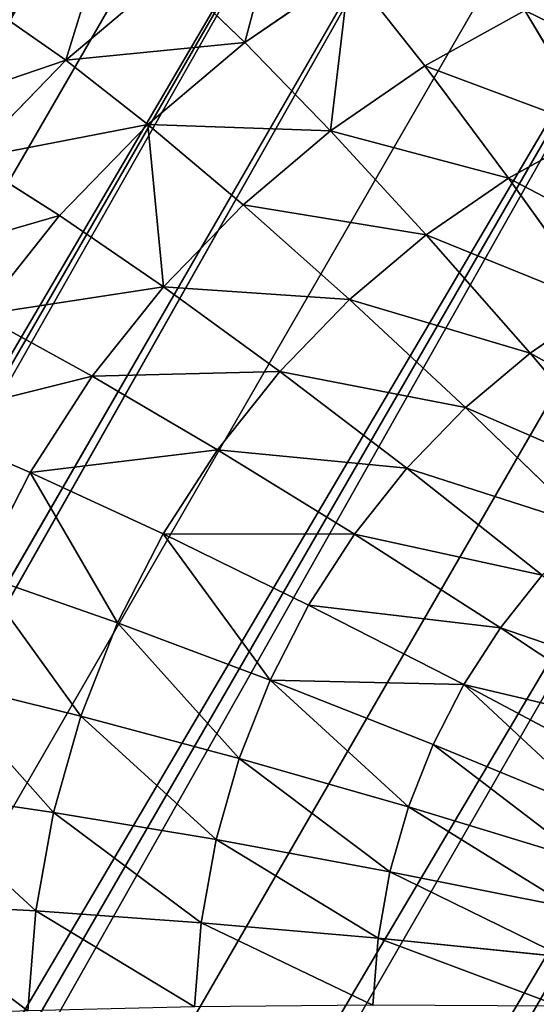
# Model space of a CAD drawing. Extents: x 34 to 1129, y -19 to 489.
# Tile 192 of 237: x 388.52 to 392.7, y 424.7 to 432.67. Entities that reach past the tile are written whole.
import ezdxf

# ---------------------------------------------------------------- set-up
doc = ezdxf.new("R2010")
doc.units = 0
doc.layers.get('0').update_dxf_attribs({"color": 13, "linetype": 'CONTINUOUS'})

# ---------------------------------------------------------------- blocks, each defined once
blk = doc.blocks.new('GROUP_6')
for p, q in [((15.1366, 7.8417, 0.9134), (14.5671, 9.2166, 0.4089)), ((14.6207, 7.6571, 0.9134), (14.1887, 9.0812, 0.4089)), ((14.0892, 7.524, 0.9134), (13.7989, 8.9836, 0.4089)), ((12.4527, 7.4436, 0.9134), (12.5986, 8.9246, 0.4089)), ((13, 7.4167, 0.9134), (13, 8.9049, 0.4089)), ((13.5473, 7.4436, 0.9134), (13.4014, 8.9246, 0.4089)), ((15.6319, 8.076, 0.9134), (15.1366, 7.8417, 0.9134)), ((0.9896, 8.0251, 12), (0.9896, 8.0251, 1118)), ((10.324, 6.5395, 1.6077), (10.8634, 7.8417, 0.9134)), ((15.1366, 7.8417, 0.9134), (14.6207, 7.6571, 0.9134)), ((15.676, 6.5395, 1.6077), (15.1366, 7.8417, 0.9134)), ((10.9701, 6.3083, 1.6077), (11.3793, 7.6571, 0.9134)), ((14.6207, 7.6571, 0.9134), (14.0892, 7.524, 0.9134)), ((15.0299, 6.3083, 1.6077), (14.6207, 7.6571, 0.9134)), ((11.6358, 6.1416, 1.6077), (11.9108, 7.524, 0.9134)), ((12.4527, 7.4436, 0.9134), (11.9108, 7.524, 0.9134)), ((14.0892, 7.524, 0.9134), (13.5473, 7.4436, 0.9134)), ((14.3642, 6.1416, 1.6077), (14.0892, 7.524, 0.9134)), ((12.3146, 6.0409, 1.6077), (12.4527, 7.4436, 0.9134)), ((13, 7.4167, 0.9134), (12.4527, 7.4436, 0.9134)), ((13.5473, 7.4436, 0.9134), (13, 7.4167, 0.9134)), ((13, 6.0072, 1.6077), (13, 7.4167, 0.9134)), ((13.6854, 6.0409, 1.6077), (13.5473, 7.4436, 0.9134)), ((1.535, 6.8718, 12), (1.535, 6.8718, 1118)), ((9.0877, 5.6805, 2.4798), (9.7036, 6.8329, 1.6077)), ((10.324, 6.5395, 1.6077), (9.7036, 6.8329, 1.6077)), ((16.2964, 6.8329, 1.6077), (15.676, 6.5395, 1.6077)), ((9.8239, 5.3323, 2.4798), (10.324, 6.5395, 1.6077)), ((10.9701, 6.3083, 1.6077), (10.324, 6.5395, 1.6077)), ((15.676, 6.5395, 1.6077), (15.0299, 6.3083, 1.6077)), ((16.1761, 5.3323, 2.4798), (15.676, 6.5395, 1.6077)), ((10.5908, 5.0579, 2.4798), (10.9701, 6.3083, 1.6077)), ((11.6358, 6.1416, 1.6077), (10.9701, 6.3083, 1.6077)), ((15.0299, 6.3083, 1.6077), (14.3642, 6.1416, 1.6077)), ((15.4092, 5.0579, 2.4798), (15.0299, 6.3083, 1.6077)), ((11.3809, 4.86, 2.4798), (11.6358, 6.1416, 1.6077)), ((12.3146, 6.0409, 1.6077), (11.6358, 6.1416, 1.6077)), ((14.3642, 6.1416, 1.6077), (13.6854, 6.0409, 1.6077)), ((14.6191, 4.86, 2.4798), (14.3642, 6.1416, 1.6077)), ((7.7326, 5.1168, 3.5147), (8.3891, 6.0992, 2.4798)), ((9.0877, 5.6805, 2.4798), (8.3891, 6.0992, 2.4798)), ((12.1865, 4.7405, 2.4798), (12.3146, 6.0409, 1.6077)), ((13, 6.0072, 1.6077), (12.3146, 6.0409, 1.6077)), ((13.6854, 6.0409, 1.6077), (13, 6.0072, 1.6077)), ((13, 4.7005, 2.4798), (13, 6.0072, 1.6077)), ((13.8135, 4.7405, 2.4798), (13.6854, 6.0409, 1.6077)), ((2.1909, 5.7776, 12), (2.1909, 5.7776, 1118)), ((8.5307, 4.6385, 3.5147), (9.0877, 5.6805, 2.4798)), ((9.8239, 5.3323, 2.4798), (9.0877, 5.6805, 2.4798)), ((16.9123, 5.6805, 2.4798), (16.1761, 5.3323, 2.4798)), ((9.3718, 4.2407, 3.5147), (9.8239, 5.3323, 2.4798)), ((10.5908, 5.0579, 2.4798), (9.8239, 5.3323, 2.4798)), ((16.1761, 5.3323, 2.4798), (15.4092, 5.0579, 2.4798)), ((16.6282, 4.2407, 3.5147), (16.1761, 5.3323, 2.4798)), ((8.5307, 4.6385, 3.5147), (7.7326, 5.1168, 3.5147)), ((10.2478, 3.9272, 3.5147), (10.5908, 5.0579, 2.4798)), ((11.3809, 4.86, 2.4798), (10.5908, 5.0579, 2.4798)), ((15.4092, 5.0579, 2.4798), (14.6191, 4.86, 2.4798)), ((15.7522, 3.9272, 3.5147), (15.4092, 5.0579, 2.4798)), ((11.1503, 3.7011, 3.5147), (11.3809, 4.86, 2.4798)), ((12.1865, 4.7405, 2.4798), (11.3809, 4.86, 2.4798)), ((14.6191, 4.86, 2.4798), (13.8135, 4.7405, 2.4798)), ((14.8497, 3.7011, 3.5147), (14.6191, 4.86, 2.4798)), ((2.9509, 4.7529, 12), (2.9509, 4.7529, 1118)), ((12.0707, 3.5646, 3.5147), (12.1865, 4.7405, 2.4798)), ((13, 4.7005, 2.4798), (12.1865, 4.7405, 2.4798)), ((13.8135, 4.7405, 2.4798), (13, 4.7005, 2.4798)), ((13.9293, 3.5646, 3.5147), (13.8135, 4.7405, 2.4798)), ((8.0422, 3.7246, 4.6949), (8.5307, 4.6385, 3.5147)), ((9.3718, 4.2407, 3.5147), (8.5307, 4.6385, 3.5147)), ((13, 3.519, 3.5147), (13, 4.7005, 2.4798)), ((8.9752, 3.2833, 4.6949), (9.3718, 4.2407, 3.5147)), ((10.2478, 3.9272, 3.5147), (9.3718, 4.2407, 3.5147)), ((9.947, 2.9356, 4.6949), (10.2478, 3.9272, 3.5147)), ((11.1503, 3.7011, 3.5147), (10.2478, 3.9272, 3.5147)), ((3.8076, 3.8076, 12), (3.8076, 3.8076, 1118)), ((8.9752, 3.2833, 4.6949), (8.0422, 3.7246, 4.6949)), ((10.9482, 2.6848, 4.6949), (11.1503, 3.7011, 3.5147)), ((12.0707, 3.5646, 3.5147), (11.1503, 3.7011, 3.5147)), ((11.9691, 2.5334, 4.6949), (12.0707, 3.5646, 3.5147)), ((13, 3.519, 3.5147), (12.0707, 3.5646, 3.5147)), ((13.9293, 3.5646, 3.5147), (13, 3.519, 3.5147)), ((13, 2.4828, 4.6949), (13, 3.519, 3.5147)), ((8.6411, 2.4767, 6), (8.9752, 3.2833, 4.6949)), ((9.947, 2.9356, 4.6949), (8.9752, 3.2833, 4.6949)), ((4.7529, 2.9509, 12), (4.7529, 2.9509, 1118)), ((9.6936, 2.1001, 6), (9.947, 2.9356, 4.6949)), ((10.9482, 2.6848, 4.6949), (9.947, 2.9356, 4.6949)), ((10.7778, 1.8285, 6), (10.9482, 2.6848, 4.6949)), ((11.9691, 2.5334, 4.6949), (10.9482, 2.6848, 4.6949)), ((9.6936, 2.1001, 6), (8.6411, 2.4767, 6)), ((5.7776, 2.1909, 12), (5.7776, 2.1909, 1118)), ((9.4918, 1.4349, 7.4078), (9.6936, 2.1001, 6)), ((10.7778, 1.8285, 6), (9.6936, 2.1001, 6))]:
    blk.add_line(p, q)
mesh = blk.add_polyface()
corners = [(4.7529, 23.0491, 1118), (5.7776, 23.8091, 12), (4.7529, 23.0491, 12), (5.7776, 23.8091, 1118)]
mesh.append_faces([[corners[k] for k in face] for face in [(0, 1, 2), (1, 0, 3)]], dxfattribs={"vtx0": -1})
mesh = blk.add_polyface()
corners = [(3.8076, 22.1924, 12), (4.7529, 23.0491, 1118), (4.7529, 23.0491, 12), (3.8076, 22.1924, 1118)]
mesh.append_faces([[corners[k] for k in face] for face in [(0, 1, 2), (1, 0, 3)]], dxfattribs={"vtx0": -1})
mesh = blk.add_polyface()
corners = [(2.9509, 21.2471, 1118), (3.8076, 22.1924, 12), (2.9509, 21.2471, 12), (3.8076, 22.1924, 1118)]
mesh.append_faces([[corners[k] for k in face] for face in [(0, 1, 2), (1, 0, 3)]], dxfattribs={"vtx0": -1})
mesh = blk.add_polyface()
corners = [(2.1909, 20.2224, 1118), (2.9509, 21.2471, 12), (2.1909, 20.2224, 12), (2.9509, 21.2471, 1118)]
mesh.append_faces([[corners[k] for k in face] for face in [(0, 1, 2), (1, 0, 3)]], dxfattribs={"vtx0": -1})
mesh = blk.add_polyface()
corners = [(1.535, 19.1282, 1118), (2.1909, 20.2224, 12), (1.535, 19.1282, 12), (2.1909, 20.2224, 1118)]
mesh.append_faces([[corners[k] for k in face] for face in [(0, 1, 2), (1, 0, 3)]], dxfattribs={"vtx0": -1})
mesh = blk.add_polyface()
corners = [(0.9896, 17.9749, 1118), (1.535, 19.1282, 12), (0.9896, 17.9749, 12), (1.535, 19.1282, 1118)]
mesh.append_faces([[corners[k] for k in face] for face in [(0, 1, 2), (1, 0, 3)]], dxfattribs={"vtx0": -1})
mesh = blk.add_polyface()
corners = [(0.9896, 17.9749, 1118), (0.5598, 16.7737, 12), (0.5598, 16.7737, 1118), (0.9896, 17.9749, 12)]
mesh.append_faces([[corners[k] for k in face] for face in [(0, 1, 2), (1, 0, 3)]], dxfattribs={"vtx0": -1})
mesh = blk.add_polyface()
corners = [(0.2498, 15.5362, 1118), (0.5598, 16.7737, 12), (0.2498, 15.5362, 12), (0.5598, 16.7737, 1118)]
mesh.append_faces([[corners[k] for k in face] for face in [(0, 1, 2), (1, 0, 3)]], dxfattribs={"vtx0": -1})
mesh = blk.add_polyface()
corners = [(0.0626, 14.2742, 1118), (0.2498, 15.5362, 12), (0.0626, 14.2742, 12), (0.2498, 15.5362, 1118)]
mesh.append_faces([[corners[k] for k in face] for face in [(0, 1, 2), (1, 0, 3)]], dxfattribs={"vtx0": -1})
mesh = blk.add_polyface()
corners = [(0, 13, 1118), (0.0626, 14.2742, 12), (0, 13, 12), (0.0626, 14.2742, 1118)]
mesh.append_faces([[corners[k] for k in face] for face in [(0, 1, 2), (1, 0, 3)]], dxfattribs={"vtx0": -1})
mesh = blk.add_polyface()
corners = [(0.0626, 11.7258, 1118), (0, 13, 12), (0.0626, 11.7258, 12), (0, 13, 1118)]
mesh.append_faces([[corners[k] for k in face] for face in [(0, 1, 2), (1, 0, 3)]], dxfattribs={"vtx0": -1})
mesh = blk.add_polyface()
corners = [(0.2498, 10.4638, 1118), (0.0626, 11.7258, 12), (0.2498, 10.4638, 12), (0.0626, 11.7258, 1118)]
mesh.append_faces([[corners[k] for k in face] for face in [(0, 1, 2), (1, 0, 3)]], dxfattribs={"vtx0": -1})
mesh = blk.add_polyface()
corners = [(0.2498, 10.4638, 1118), (0.5598, 9.2263, 12), (0.5598, 9.2263, 1118), (0.2498, 10.4638, 12)]
mesh.append_faces([[corners[k] for k in face] for face in [(0, 1, 2), (1, 0, 3)]], dxfattribs={"vtx0": -1})
mesh = blk.add_polyface()
corners = [(14.9304, 9.3884, 0.4089), (15.1366, 7.8417, 0.9134), (14.5671, 9.2166, 0.4089), (15.6319, 8.076, 0.9134)]
mesh.append_faces([[corners[k] for k in face] for face in [(0, 1, 2), (1, 0, 3)]], dxfattribs={"vtx0": -1})
mesh = blk.add_polyface()
corners = [(0.9896, 8.0251, 1118), (0.5598, 9.2263, 12), (0.9896, 8.0251, 12), (0.5598, 9.2263, 1118)]
mesh.append_faces([[corners[k] for k in face] for face in [(0, 1, 2), (1, 0, 3)]], dxfattribs={"vtx0": -1})
mesh = blk.add_polyface()
corners = [(14.5671, 9.2166, 0.4089), (14.6207, 7.6571, 0.9134), (14.1887, 9.0812, 0.4089), (15.1366, 7.8417, 0.9134)]
mesh.append_faces([[corners[k] for k in face] for face in [(0, 1, 2), (1, 0, 3)]], dxfattribs={"vtx0": -1})
mesh = blk.add_polyface()
corners = [(14.1887, 9.0812, 0.4089), (14.0892, 7.524, 0.9134), (13.7989, 8.9836, 0.4089), (14.6207, 7.6571, 0.9134)]
mesh.append_faces([[corners[k] for k in face] for face in [(0, 1, 2), (1, 0, 3)]], dxfattribs={"vtx0": -1})
mesh = blk.add_polyface()
corners = [(12.2011, 8.9836, 0.4089), (12.4527, 7.4436, 0.9134), (11.9108, 7.524, 0.9134), (12.5986, 8.9246, 0.4089)]
mesh.append_faces([[corners[k] for k in face] for face in [(0, 1, 2), (1, 0, 3)]], dxfattribs={"vtx0": -1})
mesh = blk.add_polyface()
corners = [(13.7989, 8.9836, 0.4089), (13.5473, 7.4436, 0.9134), (13.4014, 8.9246, 0.4089), (14.0892, 7.524, 0.9134)]
mesh.append_faces([[corners[k] for k in face] for face in [(0, 1, 2), (1, 0, 3)]], dxfattribs={"vtx0": -1})
mesh = blk.add_polyface()
corners = [(12.5986, 8.9246, 0.4089), (13, 7.4167, 0.9134), (12.4527, 7.4436, 0.9134), (13, 8.9049, 0.4089)]
mesh.append_faces([[corners[k] for k in face] for face in [(0, 1, 2), (1, 0, 3)]], dxfattribs={"vtx0": -1})
mesh = blk.add_polyface()
corners = [(13.4014, 8.9246, 0.4089), (13, 7.4167, 0.9134), (13, 8.9049, 0.4089), (13.5473, 7.4436, 0.9134)]
mesh.append_faces([[corners[k] for k in face] for face in [(0, 1, 2), (1, 0, 3)]], dxfattribs={"vtx0": -1})
mesh = blk.add_polyface()
corners = [(10.3681, 8.076, 0.9134), (10.324, 6.5395, 1.6077), (9.7036, 6.8329, 1.6077), (10.8634, 7.8417, 0.9134)]
mesh.append_faces([[corners[k] for k in face] for face in [(0, 1, 2), (1, 0, 3)]], dxfattribs={"vtx0": -1})
mesh = blk.add_polyface()
corners = [(15.6319, 8.076, 0.9134), (15.676, 6.5395, 1.6077), (15.1366, 7.8417, 0.9134), (16.2964, 6.8329, 1.6077)]
mesh.append_faces([[corners[k] for k in face] for face in [(0, 1, 2), (1, 0, 3)]], dxfattribs={"vtx0": -1})
mesh = blk.add_polyface()
corners = [(1.535, 6.8718, 1118), (0.9896, 8.0251, 12), (1.535, 6.8718, 12), (0.9896, 8.0251, 1118)]
mesh.append_faces([[corners[k] for k in face] for face in [(0, 1, 2), (1, 0, 3)]], dxfattribs={"vtx0": -1})
mesh = blk.add_polyface()
corners = [(10.8634, 7.8417, 0.9134), (10.9701, 6.3083, 1.6077), (10.324, 6.5395, 1.6077), (11.3793, 7.6571, 0.9134)]
mesh.append_faces([[corners[k] for k in face] for face in [(0, 1, 2), (1, 0, 3)]], dxfattribs={"vtx0": -1})
mesh = blk.add_polyface()
corners = [(15.1366, 7.8417, 0.9134), (15.0299, 6.3083, 1.6077), (14.6207, 7.6571, 0.9134), (15.676, 6.5395, 1.6077)]
mesh.append_faces([[corners[k] for k in face] for face in [(0, 1, 2), (1, 0, 3)]], dxfattribs={"vtx0": -1})
mesh = blk.add_polyface()
corners = [(11.3793, 7.6571, 0.9134), (11.6358, 6.1416, 1.6077), (10.9701, 6.3083, 1.6077), (11.9108, 7.524, 0.9134)]
mesh.append_faces([[corners[k] for k in face] for face in [(0, 1, 2), (1, 0, 3)]], dxfattribs={"vtx0": -1})
mesh = blk.add_polyface()
corners = [(14.6207, 7.6571, 0.9134), (14.3642, 6.1416, 1.6077), (14.0892, 7.524, 0.9134), (15.0299, 6.3083, 1.6077)]
mesh.append_faces([[corners[k] for k in face] for face in [(0, 1, 2), (1, 0, 3)]], dxfattribs={"vtx0": -1})
mesh = blk.add_polyface()
corners = [(11.9108, 7.524, 0.9134), (12.3146, 6.0409, 1.6077), (11.6358, 6.1416, 1.6077), (12.4527, 7.4436, 0.9134)]
mesh.append_faces([[corners[k] for k in face] for face in [(0, 1, 2), (1, 0, 3)]], dxfattribs={"vtx0": -1})
mesh = blk.add_polyface()
corners = [(14.0892, 7.524, 0.9134), (13.6854, 6.0409, 1.6077), (13.5473, 7.4436, 0.9134), (14.3642, 6.1416, 1.6077)]
mesh.append_faces([[corners[k] for k in face] for face in [(0, 1, 2), (1, 0, 3)]], dxfattribs={"vtx0": -1})
mesh = blk.add_polyface()
corners = [(12.4527, 7.4436, 0.9134), (13, 6.0072, 1.6077), (12.3146, 6.0409, 1.6077), (13, 7.4167, 0.9134)]
mesh.append_faces([[corners[k] for k in face] for face in [(0, 1, 2), (1, 0, 3)]], dxfattribs={"vtx0": -1})
mesh = blk.add_polyface()
corners = [(13, 7.4167, 0.9134), (13.6854, 6.0409, 1.6077), (13, 6.0072, 1.6077), (13.5473, 7.4436, 0.9134)]
mesh.append_faces([[corners[k] for k in face] for face in [(0, 1, 2), (1, 0, 3)]], dxfattribs={"vtx0": -1})
mesh = blk.add_polyface()
corners = [(9.115, 7.1857, 1.6077), (9.0877, 5.6805, 2.4798), (8.3891, 6.0992, 2.4798), (9.7036, 6.8329, 1.6077)]
mesh.append_faces([[corners[k] for k in face] for face in [(0, 1, 2), (1, 0, 3)]], dxfattribs={"vtx0": -1})
mesh = blk.add_polyface()
corners = [(1.535, 6.8718, 1118), (2.1909, 5.7776, 12), (2.1909, 5.7776, 1118), (1.535, 6.8718, 12)]
mesh.append_faces([[corners[k] for k in face] for face in [(0, 1, 2), (1, 0, 3)]], dxfattribs={"vtx0": -1})
mesh = blk.add_polyface()
corners = [(9.7036, 6.8329, 1.6077), (9.8239, 5.3323, 2.4798), (9.0877, 5.6805, 2.4798), (10.324, 6.5395, 1.6077)]
mesh.append_faces([[corners[k] for k in face] for face in [(0, 1, 2), (1, 0, 3)]], dxfattribs={"vtx0": -1})
mesh = blk.add_polyface()
corners = [(16.2964, 6.8329, 1.6077), (16.1761, 5.3323, 2.4798), (15.676, 6.5395, 1.6077), (16.9123, 5.6805, 2.4798)]
mesh.append_faces([[corners[k] for k in face] for face in [(0, 1, 2), (1, 0, 3)]], dxfattribs={"vtx0": -1})
mesh = blk.add_polyface()
corners = [(7.7349, 6.5844, 2.4798), (7.7326, 5.1168, 3.5147), (6.9853, 5.6711, 3.5147), (8.3891, 6.0992, 2.4798)]
mesh.append_faces([[corners[k] for k in face] for face in [(0, 1, 2), (1, 0, 3)]], dxfattribs={"vtx0": -1})
mesh = blk.add_polyface()
corners = [(10.324, 6.5395, 1.6077), (10.5908, 5.0579, 2.4798), (9.8239, 5.3323, 2.4798), (10.9701, 6.3083, 1.6077)]
mesh.append_faces([[corners[k] for k in face] for face in [(0, 1, 2), (1, 0, 3)]], dxfattribs={"vtx0": -1})
mesh = blk.add_polyface()
corners = [(15.676, 6.5395, 1.6077), (15.4092, 5.0579, 2.4798), (15.0299, 6.3083, 1.6077), (16.1761, 5.3323, 2.4798)]
mesh.append_faces([[corners[k] for k in face] for face in [(0, 1, 2), (1, 0, 3)]], dxfattribs={"vtx0": -1})
mesh = blk.add_polyface()
corners = [(10.9701, 6.3083, 1.6077), (11.3809, 4.86, 2.4798), (10.5908, 5.0579, 2.4798), (11.6358, 6.1416, 1.6077)]
mesh.append_faces([[corners[k] for k in face] for face in [(0, 1, 2), (1, 0, 3)]], dxfattribs={"vtx0": -1})
mesh = blk.add_polyface()
corners = [(15.0299, 6.3083, 1.6077), (14.6191, 4.86, 2.4798), (14.3642, 6.1416, 1.6077), (15.4092, 5.0579, 2.4798)]
mesh.append_faces([[corners[k] for k in face] for face in [(0, 1, 2), (1, 0, 3)]], dxfattribs={"vtx0": -1})
mesh = blk.add_polyface()
corners = [(11.6358, 6.1416, 1.6077), (12.1865, 4.7405, 2.4798), (11.3809, 4.86, 2.4798), (12.3146, 6.0409, 1.6077)]
mesh.append_faces([[corners[k] for k in face] for face in [(0, 1, 2), (1, 0, 3)]], dxfattribs={"vtx0": -1})
mesh = blk.add_polyface()
corners = [(14.3642, 6.1416, 1.6077), (13.8135, 4.7405, 2.4798), (13.6854, 6.0409, 1.6077), (14.6191, 4.86, 2.4798)]
mesh.append_faces([[corners[k] for k in face] for face in [(0, 1, 2), (1, 0, 3)]], dxfattribs={"vtx0": -1})
mesh = blk.add_polyface()
corners = [(8.3891, 6.0992, 2.4798), (8.5307, 4.6385, 3.5147), (7.7326, 5.1168, 3.5147), (9.0877, 5.6805, 2.4798)]
mesh.append_faces([[corners[k] for k in face] for face in [(0, 1, 2), (1, 0, 3)]], dxfattribs={"vtx0": -1})
mesh = blk.add_polyface()
corners = [(12.3146, 6.0409, 1.6077), (13, 4.7005, 2.4798), (12.1865, 4.7405, 2.4798), (13, 6.0072, 1.6077)]
mesh.append_faces([[corners[k] for k in face] for face in [(0, 1, 2), (1, 0, 3)]], dxfattribs={"vtx0": -1})
mesh = blk.add_polyface()
corners = [(13.6854, 6.0409, 1.6077), (13, 4.7005, 2.4798), (13, 6.0072, 1.6077), (13.8135, 4.7405, 2.4798)]
mesh.append_faces([[corners[k] for k in face] for face in [(0, 1, 2), (1, 0, 3)]], dxfattribs={"vtx0": -1})
mesh = blk.add_polyface()
corners = [(2.9509, 4.7529, 1118), (2.1909, 5.7776, 12), (2.9509, 4.7529, 12), (2.1909, 5.7776, 1118)]
mesh.append_faces([[corners[k] for k in face] for face in [(0, 1, 2), (1, 0, 3)]], dxfattribs={"vtx0": -1})
mesh = blk.add_polyface()
corners = [(9.0877, 5.6805, 2.4798), (9.3718, 4.2407, 3.5147), (8.5307, 4.6385, 3.5147), (9.8239, 5.3323, 2.4798)]
mesh.append_faces([[corners[k] for k in face] for face in [(0, 1, 2), (1, 0, 3)]], dxfattribs={"vtx0": -1})
mesh = blk.add_polyface()
corners = [(16.9123, 5.6805, 2.4798), (16.6282, 4.2407, 3.5147), (16.1761, 5.3323, 2.4798), (17.4693, 4.6385, 3.5147)]
mesh.append_faces([[corners[k] for k in face] for face in [(0, 1, 2), (1, 0, 3)]], dxfattribs={"vtx0": -1})
mesh = blk.add_polyface()
corners = [(9.8239, 5.3323, 2.4798), (10.2478, 3.9272, 3.5147), (9.3718, 4.2407, 3.5147), (10.5908, 5.0579, 2.4798)]
mesh.append_faces([[corners[k] for k in face] for face in [(0, 1, 2), (1, 0, 3)]], dxfattribs={"vtx0": -1})
mesh = blk.add_polyface()
corners = [(16.1761, 5.3323, 2.4798), (15.7522, 3.9272, 3.5147), (15.4092, 5.0579, 2.4798), (16.6282, 4.2407, 3.5147)]
mesh.append_faces([[corners[k] for k in face] for face in [(0, 1, 2), (1, 0, 3)]], dxfattribs={"vtx0": -1})
mesh = blk.add_polyface()
corners = [(7.7326, 5.1168, 3.5147), (8.0422, 3.7246, 4.6949), (7.1569, 4.2552, 4.6949), (8.5307, 4.6385, 3.5147)]
mesh.append_faces([[corners[k] for k in face] for face in [(0, 1, 2), (1, 0, 3)]], dxfattribs={"vtx0": -1})
mesh = blk.add_polyface()
corners = [(10.5908, 5.0579, 2.4798), (11.1503, 3.7011, 3.5147), (10.2478, 3.9272, 3.5147), (11.3809, 4.86, 2.4798)]
mesh.append_faces([[corners[k] for k in face] for face in [(0, 1, 2), (1, 0, 3)]], dxfattribs={"vtx0": -1})
mesh = blk.add_polyface()
corners = [(15.4092, 5.0579, 2.4798), (14.8497, 3.7011, 3.5147), (14.6191, 4.86, 2.4798), (15.7522, 3.9272, 3.5147)]
mesh.append_faces([[corners[k] for k in face] for face in [(0, 1, 2), (1, 0, 3)]], dxfattribs={"vtx0": -1})
mesh = blk.add_polyface()
corners = [(11.3809, 4.86, 2.4798), (12.0707, 3.5646, 3.5147), (11.1503, 3.7011, 3.5147), (12.1865, 4.7405, 2.4798)]
mesh.append_faces([[corners[k] for k in face] for face in [(0, 1, 2), (1, 0, 3)]], dxfattribs={"vtx0": -1})
mesh = blk.add_polyface()
corners = [(14.6191, 4.86, 2.4798), (13.9293, 3.5646, 3.5147), (13.8135, 4.7405, 2.4798), (14.8497, 3.7011, 3.5147)]
mesh.append_faces([[corners[k] for k in face] for face in [(0, 1, 2), (1, 0, 3)]], dxfattribs={"vtx0": -1})
mesh = blk.add_polyface()
corners = [(2.9509, 4.7529, 1118), (3.8076, 3.8076, 12), (3.8076, 3.8076, 1118), (2.9509, 4.7529, 12)]
mesh.append_faces([[corners[k] for k in face] for face in [(0, 1, 2), (1, 0, 3)]], dxfattribs={"vtx0": -1})
mesh = blk.add_polyface()
corners = [(12.1865, 4.7405, 2.4798), (13, 3.519, 3.5147), (12.0707, 3.5646, 3.5147), (13, 4.7005, 2.4798)]
mesh.append_faces([[corners[k] for k in face] for face in [(0, 1, 2), (1, 0, 3)]], dxfattribs={"vtx0": -1})
mesh = blk.add_polyface()
corners = [(13.8135, 4.7405, 2.4798), (13, 3.519, 3.5147), (13, 4.7005, 2.4798), (13.9293, 3.5646, 3.5147)]
mesh.append_faces([[corners[k] for k in face] for face in [(0, 1, 2), (1, 0, 3)]], dxfattribs={"vtx0": -1})
mesh = blk.add_polyface()
corners = [(9.3718, 4.2407, 3.5147), (8.0422, 3.7246, 4.6949), (8.5307, 4.6385, 3.5147), (8.9752, 3.2833, 4.6949)]
mesh.append_faces([[corners[k] for k in face] for face in [(0, 1, 2), (1, 0, 3)]], dxfattribs={"vtx0": -1})
mesh = blk.add_polyface()
corners = [(9.947, 2.9356, 4.6949), (9.3718, 4.2407, 3.5147), (10.2478, 3.9272, 3.5147), (8.9752, 3.2833, 4.6949)]
mesh.append_faces([[corners[k] for k in face] for face in [(0, 1, 2), (1, 0, 3)]], dxfattribs={"vtx0": -1})
mesh = blk.add_polyface()
corners = [(11.1503, 3.7011, 3.5147), (9.947, 2.9356, 4.6949), (10.2478, 3.9272, 3.5147), (10.9482, 2.6848, 4.6949)]
mesh.append_faces([[corners[k] for k in face] for face in [(0, 1, 2), (1, 0, 3)]], dxfattribs={"vtx0": -1})
mesh = blk.add_polyface()
corners = [(4.7529, 2.9509, 12), (3.8076, 3.8076, 1118), (3.8076, 3.8076, 12), (4.7529, 2.9509, 1118)]
mesh.append_faces([[corners[k] for k in face] for face in [(0, 1, 2), (1, 0, 3)]], dxfattribs={"vtx0": -1})
mesh = blk.add_polyface()
corners = [(8.9752, 3.2833, 4.6949), (7.6306, 2.9546, 6), (8.0422, 3.7246, 4.6949), (8.6411, 2.4767, 6)]
mesh.append_faces([[corners[k] for k in face] for face in [(0, 1, 2), (1, 0, 3)]], dxfattribs={"vtx0": -1})
mesh = blk.add_polyface()
corners = [(11.9691, 2.5334, 4.6949), (11.1503, 3.7011, 3.5147), (12.0707, 3.5646, 3.5147), (10.9482, 2.6848, 4.6949)]
mesh.append_faces([[corners[k] for k in face] for face in [(0, 1, 2), (1, 0, 3)]], dxfattribs={"vtx0": -1})
mesh = blk.add_polyface()
corners = [(13, 2.4828, 4.6949), (12.0707, 3.5646, 3.5147), (13, 3.519, 3.5147), (11.9691, 2.5334, 4.6949)]
mesh.append_faces([[corners[k] for k in face] for face in [(0, 1, 2), (1, 0, 3)]], dxfattribs={"vtx0": -1})
mesh = blk.add_polyface()
corners = [(13.9293, 3.5646, 3.5147), (13, 2.4828, 4.6949), (13, 3.519, 3.5147), (14.0309, 2.5334, 4.6949)]
mesh.append_faces([[corners[k] for k in face] for face in [(0, 1, 2), (1, 0, 3)]], dxfattribs={"vtx0": -1})
mesh = blk.add_polyface()
corners = [(9.6936, 2.1001, 6), (8.9752, 3.2833, 4.6949), (9.947, 2.9356, 4.6949), (8.6411, 2.4767, 6)]
mesh.append_faces([[corners[k] for k in face] for face in [(0, 1, 2), (1, 0, 3)]], dxfattribs={"vtx0": -1})
mesh = blk.add_polyface()
corners = [(5.7776, 2.1909, 1118), (4.7529, 2.9509, 12), (5.7776, 2.1909, 12), (4.7529, 2.9509, 1118)]
mesh.append_faces([[corners[k] for k in face] for face in [(0, 1, 2), (1, 0, 3)]], dxfattribs={"vtx0": -1})
mesh = blk.add_polyface()
corners = [(10.7778, 1.8285, 6), (9.947, 2.9356, 4.6949), (10.9482, 2.6848, 4.6949), (9.6936, 2.1001, 6)]
mesh.append_faces([[corners[k] for k in face] for face in [(0, 1, 2), (1, 0, 3)]], dxfattribs={"vtx0": -1})
mesh = blk.add_polyface()
corners = [(11.8835, 1.6645, 6), (10.9482, 2.6848, 4.6949), (11.9691, 2.5334, 4.6949), (10.7778, 1.8285, 6)]
mesh.append_faces([[corners[k] for k in face] for face in [(0, 1, 2), (1, 0, 3)]], dxfattribs={"vtx0": -1})
mesh = blk.add_polyface()
corners = [(9.6936, 2.1001, 6), (8.3751, 1.8345, 7.4078), (8.6411, 2.4767, 6), (9.4918, 1.4349, 7.4078)]
mesh.append_faces([[corners[k] for k in face] for face in [(0, 1, 2), (1, 0, 3)]], dxfattribs={"vtx0": -1})
mesh = blk.add_polyface()
corners = [(6.8718, 1.535, 12), (5.7776, 2.1909, 1118), (5.7776, 2.1909, 12), (6.8718, 1.535, 1118)]
mesh.append_faces([[corners[k] for k in face] for face in [(0, 1, 2), (1, 0, 3)]], dxfattribs={"vtx0": -1})
mesh = blk.add_polyface()
corners = [(10.6422, 1.1468, 7.4078), (9.6936, 2.1001, 6), (10.7778, 1.8285, 6), (9.4918, 1.4349, 7.4078)]
mesh.append_faces([[corners[k] for k in face] for face in [(0, 1, 2), (1, 0, 3)]], dxfattribs={"vtx0": -1})
mesh = blk.add_polyface()
corners = [(8.0251, 0.9896, 12), (6.8718, 1.535, 1118), (6.8718, 1.535, 12), (8.0251, 0.9896, 1118)]
mesh.append_faces([[corners[k] for k in face] for face in [(0, 1, 2), (1, 0, 3)]], dxfattribs={"vtx0": -1})
blk = doc.blocks.new('COMPONENT_1')
blk.add_blockref('GROUP_6', (0, 0))
blk = doc.blocks.new('GROUP_14')
for centre in [(249.9691, 249.9691, 5), (249.9691, 249.9691)]:
    blk.add_circle(centre, 250)
blk = doc.blocks.new('GROUP_17')
for p in [(0, 0), (0, 0, 325)]:
    blk.add_blockref('GROUP_14', p)
blk = doc.blocks.new('GROUP_24')
blk.add_blockref('GROUP_17', (0, 0))
blk = doc.blocks.new('GROUP_21')
blk.add_blockref('GROUP_24', (0, 0, 1384.5828))
at = {"extrusion": (-0.051396, -0.089021, 0.994703), "rotation": 270}
blk.add_blockref('COMPONENT_1', (79.0077, 569.3619, -57.3332), dxfattribs=at)

msp = doc.modelspace()

# ---------------------------------------------------------------- block references
msp.add_blockref('GROUP_21', (37.6656, -13.7981, -11.8361))

doc.saveas('drawing.dxf')
